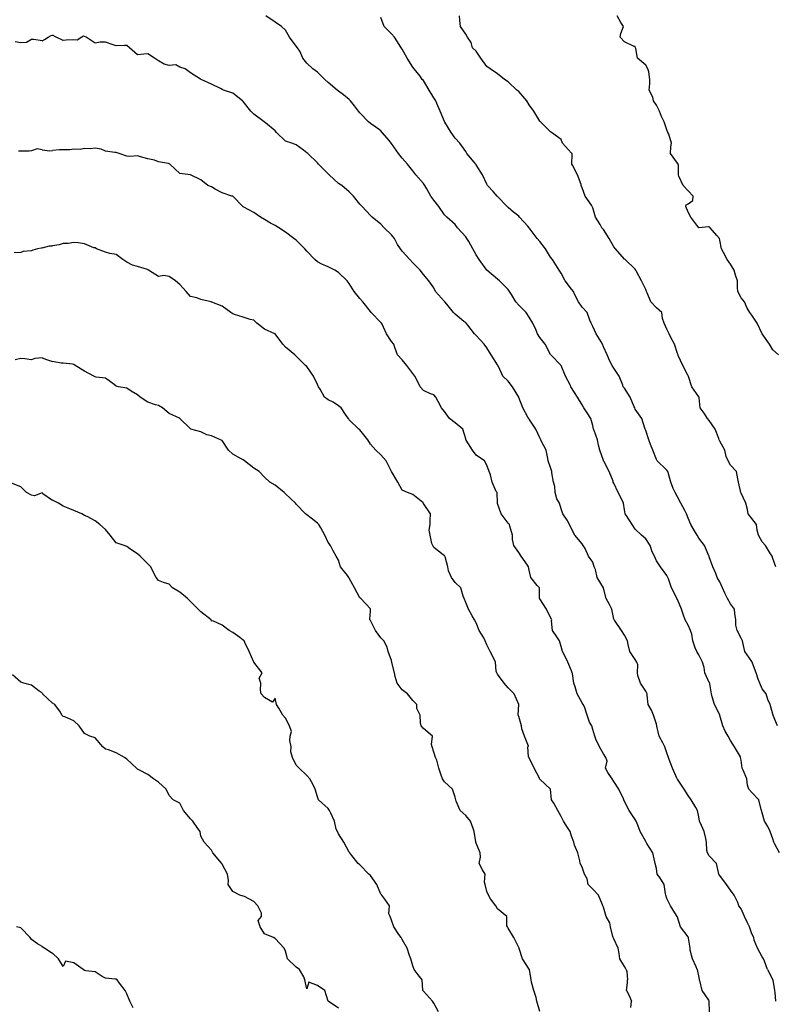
# Model space of a CAD drawing. Header units: inches. Extents: x 158323 to 160611, y 432808 to 437248.
# Tile 213 of 228: x 159667 to 159703, y 437117 to 437163. Entities that reach past the tile are written whole.
import ezdxf

# ---------------------------------------------------------------- set-up
doc = ezdxf.new("R2010")
doc.units = ezdxf.units.IN
doc.header["$MEASUREMENT"] = 0
for name, color, linetype, lineweight in [('Hoogtelijn-bestaand 10.00 M', 7, 'Continuous', 15), ('Hoogtelijn-bestaand 11.00 M', 7, 'Continuous', 15), ('Hoogtelijn-bestaand 12.00 M', 7, 'Continuous', 15), ('Hoogtelijn-bestaand 13.00 M', 7, 'Continuous', 15), ('Hoogtelijn-bestaand 14.00 M', 7, 'Continuous', 15), ('Hoogtelijn-bestaand 15.00 M', 7, 'Continuous', 15), ('Hoogtelijn-bestaand 16.00 M', 7, 'Continuous', 15), ('Hoogtelijn-bestaand 17.00 M', 7, 'Continuous', 15), ('Hoogtelijn-bestaand 18.00 M', 7, 'Continuous', 15), ('Hoogtelijn-bestaand 8.00 M', 7, 'Continuous', 15), ('Hoogtelijn-bestaand 9.00 M', 7, 'Continuous', 15)]:
    doc.layers.add(name, color=color, linetype=linetype, lineweight=lineweight)

msp = doc.modelspace()

# ---------------------------------------------------------------- linework, layer by layer
at = {"layer": 'Hoogtelijn-bestaand 10.00 M', "color": 252, "linetype": 'Continuous', "lineweight": 25}
msp.add_polyline3d([(159702.962, 437129.75, 10), (159702.767, 437130.233, 10), (159702.763, 437130.25, 10), (159702.75, 437130.292, 10), (159702.618, 437130.75, 10), (159702.507, 437130.993, 10), (159702.434, 437131.25, 10), (159702.25, 437131.496, 10), (159702.129, 437131.75, 10), (159702.049, 437131.951, 10), (159701.959, 437132.25, 10), (159701.792, 437132.709, 10), (159701.771, 437132.75, 10), (159701.75, 437132.781, 10), (159701.421, 437133.25, 10), (159701.328, 437133.672, 10), (159701.313, 437133.75, 10), (159701.25, 437133.876, 10), (159701.066, 437134.25, 10), (159701.009, 437134.491, 10), (159701.008, 437134.75, 10), (159700.948, 437135.052, 10), (159700.94, 437135.25, 10), (159700.75, 437135.498, 10), (159700.609, 437135.75, 10), (159700.487, 437136.013, 10), (159700.376, 437136.25, 10), (159700.25, 437136.539, 10), (159700.122, 437136.75, 10), (159700.064, 437136.936, 10), (159699.917, 437137.25, 10), (159699.75, 437137.723, 10), (159699.74, 437137.75, 10), (159699.728, 437137.772, 10), (159699.529, 437138.25, 10), (159699.25, 437138.599, 10), (159699.175, 437138.75, 10), (159699.052, 437138.948, 10), (159698.872, 437139.25, 10), (159698.75, 437139.543, 10), (159698.668, 437139.75, 10), (159698.596, 437139.904, 10), (159698.406, 437140.25, 10), (159698.25, 437140.553, 10), (159698.134, 437140.75, 10), (159698.051, 437140.949, 10), (159697.935, 437141.25, 10), (159697.805, 437141.695, 10), (159697.786, 437141.75, 10), (159697.75, 437141.804, 10), (159697.288, 437142.25, 10), (159697.25, 437142.318, 10), (159697.084, 437142.75, 10), (159696.975, 437143.025, 10), (159696.9, 437143.25, 10), (159696.75, 437143.685, 10), (159696.729, 437143.75, 10), (159696.709, 437143.791, 10), (159696.565, 437144.25, 10), (159696.25, 437144.695, 10), (159696.227, 437144.75, 10), (159696.206, 437144.795, 10), (159696.014, 437145.25, 10), (159695.75, 437145.683, 10), (159695.683, 437145.75, 10), (159695.67, 437145.83, 10), (159695.498, 437146.25, 10), (159695.25, 437146.631, 10), (159695.162, 437146.75, 10), (159695.05, 437146.95, 10), (159694.924, 437147.25, 10), (159694.75, 437147.63, 10), (159694.704, 437147.75, 10), (159694.64, 437147.86, 10), (159694.413, 437148.25, 10), (159694.25, 437148.595, 10), (159694.17, 437148.75, 10), (159694.111, 437148.889, 10), (159693.979, 437149.25, 10), (159693.75, 437149.497, 10), (159693.568, 437149.75, 10), (159693.39, 437150.11, 10), (159693.331, 437150.25, 10), (159693.25, 437150.359, 10), (159692.944, 437150.75, 10), (159692.75, 437151.114, 10), (159692.665, 437151.25, 10), (159692.5, 437151.5, 10), (159692.35, 437151.75, 10), (159692.25, 437151.862, 10), (159692.011, 437152.25, 10), (159691.75, 437152.611, 10), (159691.63, 437152.75, 10), (159691.25, 437153.241, 10), (159691.241, 437153.25, 10), (159691.179, 437153.321, 10), (159690.794, 437153.75, 10), (159690.75, 437153.794, 10), (159690.51, 437153.99, 10), (159690.25, 437154.202, 10), (159690.211, 437154.25, 10), (159689.75, 437154.734, 10), (159689.736, 437154.75, 10), (159689.542, 437154.958, 10), (159689.274, 437155.25, 10), (159689.25, 437155.302, 10), (159689.035, 437155.75, 10), (159688.75, 437156.221, 10), (159688.732, 437156.25, 10), (159688.65, 437156.35, 10), (159688.301, 437156.75, 10), (159688.25, 437156.853, 10), (159687.967, 437157.25, 10), (159687.75, 437157.484, 10), (159687.564, 437157.75, 10), (159687.265, 437158.235, 10), (159687.256, 437158.25, 10), (159687.25, 437158.264, 10), (159687.037, 437158.75, 10), (159686.885, 437159.116, 10), (159686.833, 437159.25, 10), (159686.75, 437159.389, 10), (159686.526, 437159.75, 10), (159686.25, 437160.195, 10), (159686.202, 437160.25, 10), (159686.094, 437160.406, 10), (159685.812, 437160.75, 10), (159685.75, 437160.83, 10), (159685.484, 437161.25, 10), (159685.25, 437161.682, 10), (159685.201, 437161.75, 10), (159685.105, 437161.896, 10), (159684.894, 437162.25, 10), (159684.75, 437162.4, 10), (159684.394, 437162.75, 10), (159684.25, 437163.18, 10)], dxfattribs=at)
at = {"layer": 'Hoogtelijn-bestaand 11.00 M', "color": 252, "linetype": 'Continuous', "lineweight": 25}
msp.add_polyline3d([(159703.062, 437123.75, 11), (159702.842, 437124.158, 11), (159702.79, 437124.25, 11), (159702.75, 437124.403, 11), (159702.628, 437124.75, 11), (159702.509, 437124.991, 11), (159702.354, 437125.25, 11), (159702.25, 437125.636, 11), (159702.22, 437125.75, 11), (159702.203, 437125.797, 11), (159702.094, 437126.25, 11), (159701.75, 437126.59, 11), (159701.608, 437126.75, 11), (159701.553, 437126.947, 11), (159701.519, 437127.25, 11), (159701.348, 437127.652, 11), (159701.295, 437127.75, 11), (159701.25, 437128.13, 11), (159701.227, 437128.25, 11), (159701.219, 437128.281, 11), (159700.94, 437128.75, 11), (159700.75, 437129.048, 11), (159700.632, 437129.25, 11), (159700.506, 437129.494, 11), (159700.388, 437129.75, 11), (159700.25, 437130.235, 11), (159700.245, 437130.25, 11), (159700.242, 437130.258, 11), (159700.002, 437130.75, 11), (159699.888, 437131.112, 11), (159699.849, 437131.25, 11), (159699.771, 437131.729, 11), (159699.769, 437131.75, 11), (159699.75, 437131.789, 11), (159699.541, 437132.25, 11), (159699.501, 437132.499, 11), (159699.429, 437132.75, 11), (159699.25, 437133.091, 11), (159699.153, 437133.25, 11), (159699.078, 437133.422, 11), (159698.964, 437133.75, 11), (159698.93, 437134.07, 11), (159698.866, 437134.25, 11), (159698.75, 437134.493, 11), (159698.615, 437134.75, 11), (159698.536, 437134.964, 11), (159698.436, 437135.25, 11), (159698.25, 437135.701, 11), (159698.224, 437135.75, 11), (159698.2, 437135.8, 11), (159697.969, 437136.25, 11), (159697.818, 437136.682, 11), (159697.794, 437136.75, 11), (159697.75, 437136.833, 11), (159697.44, 437137.25, 11), (159697.25, 437137.534, 11), (159697.17, 437137.75, 11), (159697.048, 437137.952, 11), (159696.958, 437138.25, 11), (159696.75, 437138.576, 11), (159696.554, 437138.75, 11), (159696.25, 437139.021, 11), (159696.105, 437139.25, 11), (159695.82, 437139.68, 11), (159695.773, 437139.75, 11), (159695.75, 437139.934, 11), (159695.705, 437140.25, 11), (159695.675, 437140.325, 11), (159695.442, 437140.75, 11), (159695.25, 437141.198, 11), (159695.212, 437141.25, 11), (159695.216, 437141.284, 11), (159695.017, 437141.75, 11), (159694.765, 437142.235, 11), (159694.757, 437142.25, 11), (159694.75, 437142.268, 11), (159694.574, 437142.75, 11), (159694.514, 437142.986, 11), (159694.471, 437143.25, 11), (159694.311, 437143.69, 11), (159694.281, 437143.75, 11), (159694.25, 437143.913, 11), (159694.159, 437144.25, 11), (159693.979, 437144.521, 11), (159693.823, 437144.75, 11), (159693.75, 437144.894, 11), (159693.521, 437145.25, 11), (159693.25, 437145.691, 11), (159693.218, 437145.75, 11), (159693.193, 437145.807, 11), (159692.966, 437146.25, 11), (159692.755, 437146.746, 11), (159692.753, 437146.75, 11), (159692.75, 437146.754, 11), (159692.261, 437147.25, 11), (159692.25, 437147.273, 11), (159691.998, 437147.75, 11), (159691.75, 437148.068, 11), (159691.646, 437148.25, 11), (159691.557, 437148.443, 11), (159691.412, 437148.75, 11), (159691.25, 437149.038, 11), (159691.111, 437149.25, 11), (159690.75, 437149.604, 11), (159690.622, 437149.75, 11), (159690.404, 437150.096, 11), (159690.312, 437150.25, 11), (159690.25, 437150.337, 11), (159689.851, 437150.75, 11), (159689.75, 437150.833, 11), (159689.254, 437151.25, 11), (159689.25, 437151.254, 11), (159688.889, 437151.75, 11), (159688.75, 437151.977, 11), (159688.591, 437152.25, 11), (159688.396, 437152.604, 11), (159688.307, 437152.75, 11), (159688.25, 437152.824, 11), (159687.87, 437153.25, 11), (159687.75, 437153.405, 11), (159687.358, 437153.75, 11), (159687.25, 437153.865, 11), (159686.979, 437154.25, 11), (159686.75, 437154.557, 11), (159686.601, 437154.75, 11), (159686.412, 437155.088, 11), (159686.321, 437155.25, 11), (159686.25, 437155.337, 11), (159685.898, 437155.75, 11), (159685.75, 437155.943, 11), (159685.508, 437156.25, 11), (159685.25, 437156.531, 11), (159685.074, 437156.75, 11), (159684.75, 437157.233, 11), (159684.734, 437157.25, 11), (159684.65, 437157.35, 11), (159684.304, 437157.75, 11), (159684.25, 437157.826, 11), (159684, 437158, 11), (159683.75, 437158.18, 11), (159683.667, 437158.25, 11), (159683.25, 437158.68, 11), (159683.19, 437158.75, 11), (159683, 437159, 11), (159682.814, 437159.25, 11), (159682.75, 437159.312, 11), (159682.479, 437159.521, 11), (159682.25, 437159.703, 11), (159682.175, 437159.75, 11), (159681.75, 437160.115, 11), (159681.604, 437160.25, 11), (159681.25, 437160.596, 11), (159681.031, 437160.75, 11), (159680.75, 437161.021, 11), (159680.565, 437161.25, 11), (159680.412, 437161.588, 11), (159680.305, 437161.75, 11), (159680.25, 437161.822, 11), (159679.932, 437162.25, 11), (159679.75, 437162.573, 11), (159679.553, 437162.75, 11), (159679.25, 437162.956, 11), (159678.808, 437163.25, 11)], dxfattribs=at)
at = {"layer": 'Hoogtelijn-bestaand 12.00 M', "color": 252, "linetype": 'Continuous', "lineweight": 25}
for p, q in [((159668.25, 437162.074, 12), (159668.362, 437162.138, 12)), ((159668.362, 437162.138, 12), (159668.545, 437162.25, 12)), ((159668.545, 437162.25, 12), (159668.678, 437162.322, 12)), ((159668.678, 437162.322, 12), (159668.75, 437162.343, 12)), ((159702.493, 437118.25, 12), (159702.75, 437117.759, 12)), ((159702.75, 437117.759, 12), (159702.753, 437117.75, 12)), ((159702.753, 437117.75, 12), (159702.756, 437117.744, 12)), ((159702.756, 437117.744, 12), (159702.831, 437117.25, 12)), ((159702.831, 437117.25, 12), (159702.846, 437117.154, 12)), ((159702.846, 437117.154, 12), (159702.88, 437116.75, 12))]:
    msp.add_line(p, q, dxfattribs=at)
for points in [[(159668.25, 437162.074, 12), (159667.869, 437162.131, 12), (159667.75, 437162.138, 12), (159667.511, 437161.989, 12), (159667.25, 437161.976, 12), (159666.98, 437162.02, 12)], [(159702.493, 437118.25, 12), (159702.36, 437118.64, 12), (159702.302, 437118.75, 12), (159702.25, 437118.844, 12), (159702.023, 437119.25, 12), (159701.872, 437119.628, 12), (159701.847, 437119.75, 12), (159701.75, 437119.934, 12), (159701.64, 437120.25, 12), (159701.548, 437120.452, 12), (159701.409, 437120.75, 12), (159701.25, 437121.103, 12), (159701.142, 437121.25, 12), (159701.091, 437121.409, 12), (159700.928, 437121.75, 12), (159700.75, 437121.987, 12), (159700.56, 437122.25, 12), (159700.25, 437122.675, 12), (159700.192, 437122.75, 12), (159700.178, 437122.822, 12), (159700.085, 437123.25, 12), (159699.75, 437123.609, 12), (159699.659, 437123.75, 12), (159699.635, 437123.865, 12), (159699.618, 437124.25, 12), (159699.578, 437124.422, 12), (159699.507, 437124.75, 12), (159699.313, 437125.187, 12), (159699.29, 437125.25, 12), (159699.25, 437125.454, 12), (159699.193, 437125.75, 12), (159699.107, 437125.893, 12), (159698.887, 437126.25, 12), (159698.75, 437126.454, 12), (159698.569, 437126.75, 12), (159698.25, 437127.222, 12), (159698.232, 437127.25, 12), (159698.222, 437127.278, 12), (159698.009, 437127.75, 12), (159697.847, 437128.153, 12), (159697.826, 437128.25, 12), (159697.75, 437128.463, 12), (159697.657, 437128.75, 12), (159697.563, 437128.937, 12), (159697.379, 437129.25, 12), (159697.269, 437129.731, 12), (159697.266, 437129.75, 12), (159697.25, 437129.815, 12), (159697.111, 437130.25, 12), (159697.02, 437130.48, 12), (159696.865, 437130.75, 12), (159696.814, 437131.186, 12), (159696.813, 437131.25, 12), (159696.75, 437131.375, 12), (159696.507, 437131.75, 12), (159696.375, 437132.125, 12), (159696.357, 437132.25, 12), (159696.382, 437132.619, 12), (159696.335, 437132.75, 12), (159696.25, 437132.872, 12), (159696.001, 437133.25, 12), (159695.913, 437133.587, 12), (159695.88, 437133.75, 12), (159695.75, 437134.018, 12), (159695.604, 437134.25, 12), (159695.274, 437134.726, 12), (159695.256, 437134.75, 12), (159695.25, 437134.776, 12), (159695.151, 437135.25, 12), (159695.036, 437135.464, 12), (159694.876, 437135.75, 12), (159694.753, 437136.247, 12), (159694.752, 437136.25, 12), (159694.75, 437136.257, 12), (159694.458, 437136.75, 12), (159694.383, 437137.117, 12), (159694.307, 437137.25, 12), (159694.25, 437137.466, 12), (159694.042, 437137.75, 12), (159693.894, 437138.106, 12), (159693.795, 437138.25, 12), (159693.75, 437138.328, 12), (159693.398, 437138.75, 12), (159693.25, 437139.043, 12), (159693.149, 437139.25, 12), (159693.047, 437139.453, 12), (159692.828, 437139.75, 12), (159692.75, 437139.99, 12), (159692.672, 437140.25, 12), (159692.548, 437140.452, 12), (159692.469, 437140.75, 12), (159692.46, 437141.04, 12), (159692.399, 437141.25, 12), (159692.32, 437141.68, 12), (159692.314, 437141.75, 12), (159692.25, 437141.939, 12), (159692.145, 437142.25, 12), (159692.131, 437142.369, 12), (159692.053, 437142.75, 12), (159691.829, 437143.171, 12), (159691.793, 437143.25, 12), (159691.75, 437143.334, 12), (159691.567, 437143.75, 12), (159691.25, 437144.213, 12), (159691.222, 437144.25, 12), (159691.18, 437144.32, 12), (159690.954, 437144.75, 12), (159690.756, 437145.244, 12), (159690.753, 437145.25, 12), (159690.75, 437145.254, 12), (159690.462, 437145.75, 12), (159690.25, 437146.005, 12), (159690.005, 437146.25, 12), (159689.791, 437146.709, 12), (159689.769, 437146.75, 12), (159689.75, 437146.784, 12), (159689.452, 437147.25, 12), (159689.25, 437147.583, 12), (159689.118, 437147.75, 12), (159688.75, 437148.165, 12), (159688.672, 437148.25, 12), (159688.346, 437148.654, 12), (159688.267, 437148.75, 12), (159688.25, 437148.768, 12), (159688.167, 437148.833, 12), (159687.75, 437149.172, 12), (159687.674, 437149.25, 12), (159687.359, 437149.641, 12), (159687.269, 437149.75, 12), (159687.25, 437149.773, 12), (159686.83, 437150.25, 12), (159686.75, 437150.409, 12), (159686.512, 437150.75, 12), (159686.25, 437151.046, 12), (159686.103, 437151.25, 12), (159685.75, 437151.594, 12), (159685.61, 437151.75, 12), (159685.25, 437152.153, 12), (159685.175, 437152.25, 12), (159685.033, 437152.468, 12), (159684.885, 437152.75, 12), (159684.75, 437152.915, 12), (159684.394, 437153.25, 12), (159684.25, 437153.422, 12), (159683.838, 437153.75, 12), (159683.75, 437153.824, 12), (159683.359, 437154.25, 12), (159683.25, 437154.367, 12), (159682.955, 437154.75, 12), (159682.75, 437154.952, 12), (159682.402, 437155.25, 12), (159682.25, 437155.348, 12), (159681.797, 437155.75, 12), (159681.75, 437155.79, 12), (159681.299, 437156.25, 12), (159681.25, 437156.312, 12), (159680.79, 437156.75, 12), (159680.75, 437156.785, 12), (159680.589, 437156.911, 12), (159680.25, 437157.159, 12), (159680.048, 437157.25, 12), (159679.75, 437157.345, 12), (159679.31, 437157.75, 12), (159679.25, 437157.822, 12), (159678.8, 437158.2, 12), (159678.75, 437158.24, 12), (159678.738, 437158.25, 12), (159678.25, 437158.606, 12), (159678.102, 437158.75, 12), (159677.75, 437159.216, 12), (159677.719, 437159.25, 12), (159677.25, 437159.608, 12), (159676.821, 437159.75, 12), (159676.75, 437159.774, 12), (159676.68, 437159.82, 12), (159676.25, 437160.024, 12), (159675.763, 437160.25, 12), (159675.75, 437160.258, 12), (159675.73, 437160.27, 12), (159675.25, 437160.568, 12), (159675.005, 437160.75, 12), (159674.75, 437160.838, 12), (159674.563, 437160.937, 12), (159674.25, 437160.917, 12), (159674.022, 437160.978, 12), (159673.75, 437161.133, 12), (159673.566, 437161.25, 12), (159673.25, 437161.455, 12), (159673.053, 437161.447, 12), (159672.75, 437161.42, 12), (159672.383, 437161.75, 12), (159672.25, 437161.858, 12), (159672.139, 437161.861, 12), (159671.75, 437161.838, 12), (159671.614, 437161.886, 12), (159671.25, 437162.017, 12), (159670.986, 437162.015, 12), (159670.75, 437161.969, 12), (159670.335, 437162.25, 12), (159670.25, 437162.286, 12), (159670.205, 437162.295, 12), (159670.134, 437162.25, 12), (159669.901, 437162.099, 12), (159669.75, 437162.119, 12), (159669.392, 437162.108, 12), (159669.25, 437162.092, 12), (159668.914, 437162.25, 12), (159668.75, 437162.343, 12)]]:
    msp.add_polyline3d(points, dxfattribs=at)
at = {"layer": 'Hoogtelijn-bestaand 13.00 M', "color": 252, "linetype": 'Continuous', "lineweight": 25}
for p, q in [((159668.25, 437156.937, 13), (159668.619, 437156.881, 13)), ((159668.619, 437156.881, 13), (159668.75, 437156.904, 13)), ((159699.17, 437118.25, 13), (159699.25, 437117.862, 13)), ((159699.25, 437117.862, 13), (159699.273, 437117.75, 13)), ((159699.273, 437117.75, 13), (159699.282, 437117.718, 13)), ((159699.282, 437117.718, 13), (159699.394, 437117.25, 13)), ((159699.394, 437117.25, 13), (159699.708, 437116.792, 13)), ((159699.708, 437116.792, 13), (159699.729, 437116.75, 13)), ((159699.729, 437116.75, 13), (159699.747, 437116.253, 13))]:
    msp.add_line(p, q, dxfattribs=at)
for points in [[(159668.25, 437156.937, 13), (159668.027, 437156.973, 13), (159667.75, 437156.883, 13), (159667.635, 437156.865, 13), (159667.25, 437156.862, 13), (159667.135, 437156.865, 13)], [(159699.17, 437118.25, 13), (159699.132, 437118.369, 13), (159698.957, 437118.75, 13), (159698.846, 437119.154, 13), (159698.839, 437119.25, 13), (159698.773, 437119.727, 13), (159698.769, 437119.75, 13), (159698.75, 437119.781, 13), (159698.395, 437120.25, 13), (159698.25, 437120.716, 13), (159698.238, 437120.75, 13), (159698.206, 437120.795, 13), (159697.911, 437121.25, 13), (159697.75, 437121.599, 13), (159697.701, 437121.75, 13), (159697.681, 437121.819, 13), (159697.624, 437122.25, 13), (159697.417, 437122.583, 13), (159697.295, 437122.75, 13), (159697.25, 437123.011, 13), (159697.197, 437123.25, 13), (159697.174, 437123.326, 13), (159697.086, 437123.75, 13), (159696.805, 437124.195, 13), (159696.763, 437124.25, 13), (159696.75, 437124.279, 13), (159696.486, 437124.75, 13), (159696.323, 437125.177, 13), (159696.293, 437125.25, 13), (159696.25, 437125.328, 13), (159695.965, 437125.75, 13), (159695.75, 437126.178, 13), (159695.714, 437126.25, 13), (159695.698, 437126.302, 13), (159695.471, 437126.75, 13), (159695.25, 437127.122, 13), (159695.165, 437127.25, 13), (159694.955, 437127.545, 13), (159694.849, 437127.75, 13), (159694.924, 437128.076, 13), (159694.87, 437128.25, 13), (159694.75, 437128.424, 13), (159694.559, 437128.75, 13), (159694.387, 437129.113, 13), (159694.341, 437129.25, 13), (159694.25, 437129.576, 13), (159694.198, 437129.75, 13), (159694.088, 437129.912, 13), (159693.987, 437130.25, 13), (159693.858, 437130.642, 13), (159693.795, 437130.75, 13), (159693.75, 437130.826, 13), (159693.508, 437131.25, 13), (159693.422, 437131.578, 13), (159693.36, 437131.75, 13), (159693.285, 437132.215, 13), (159693.278, 437132.25, 13), (159693.25, 437132.34, 13), (159693.073, 437132.75, 13), (159692.921, 437133.079, 13), (159692.826, 437133.25, 13), (159692.75, 437133.482, 13), (159692.67, 437133.75, 13), (159692.553, 437133.948, 13), (159692.351, 437134.25, 13), (159692.297, 437134.703, 13), (159692.313, 437134.75, 13), (159692.25, 437134.856, 13), (159692.061, 437135.25, 13), (159691.75, 437135.734, 13), (159691.74, 437135.75, 13), (159691.738, 437135.762, 13), (159691.729, 437136.25, 13), (159691.625, 437136.375, 13), (159691.326, 437136.75, 13), (159691.25, 437137.089, 13), (159691.214, 437137.25, 13), (159691.171, 437137.329, 13), (159690.875, 437137.75, 13), (159690.75, 437137.924, 13), (159690.524, 437138.25, 13), (159690.459, 437138.541, 13), (159690.454, 437138.75, 13), (159690.335, 437139.165, 13), (159690.317, 437139.25, 13), (159690.25, 437139.311, 13), (159689.916, 437139.75, 13), (159689.75, 437140.237, 13), (159689.745, 437140.25, 13), (159689.743, 437140.257, 13), (159689.727, 437140.75, 13), (159689.695, 437140.805, 13), (159689.498, 437141.25, 13), (159689.417, 437141.583, 13), (159689.363, 437141.75, 13), (159689.25, 437142.052, 13), (159689.137, 437142.25, 13), (159688.75, 437142.519, 13), (159688.566, 437142.75, 13), (159688.276, 437143.224, 13), (159688.262, 437143.25, 13), (159688.25, 437143.289, 13), (159688.115, 437143.75, 13), (159687.75, 437144.043, 13), (159687.48, 437144.25, 13), (159687.25, 437144.574, 13), (159687.112, 437144.75, 13), (159686.952, 437145.048, 13), (159686.833, 437145.25, 13), (159686.75, 437145.364, 13), (159686.581, 437145.419, 13), (159686.25, 437145.575, 13), (159686.092, 437145.75, 13), (159685.965, 437146.035, 13), (159685.847, 437146.25, 13), (159685.75, 437146.374, 13), (159685.469, 437146.75, 13), (159685.25, 437147.021, 13), (159685.032, 437147.25, 13), (159684.898, 437147.602, 13), (159684.856, 437147.75, 13), (159684.75, 437147.891, 13), (159684.507, 437148.25, 13), (159684.304, 437148.696, 13), (159684.274, 437148.75, 13), (159684.25, 437148.774, 13), (159683.779, 437149.25, 13), (159683.75, 437149.295, 13), (159683.387, 437149.75, 13), (159683.25, 437149.917, 13), (159682.977, 437150.25, 13), (159682.75, 437150.621, 13), (159682.646, 437150.75, 13), (159682.25, 437151.143, 13), (159682.068, 437151.25, 13), (159681.75, 437151.41, 13), (159681.46, 437151.54, 13), (159681.25, 437151.643, 13), (159681.123, 437151.75, 13), (159680.75, 437152.14, 13), (159680.651, 437152.25, 13), (159680.25, 437152.672, 13), (159680.136, 437152.75, 13), (159679.75, 437153.041, 13), (159679.422, 437153.25, 13), (159679.25, 437153.362, 13), (159679.029, 437153.471, 13), (159678.75, 437153.636, 13), (159678.557, 437153.75, 13), (159678.25, 437153.967, 13), (159677.771, 437154.229, 13), (159677.75, 437154.235, 13), (159677.736, 437154.25, 13), (159677.25, 437154.736, 13), (159677.211, 437154.75, 13), (159676.75, 437154.896, 13), (159676.426, 437155.074, 13), (159676.25, 437155.181, 13), (159676.083, 437155.25, 13), (159675.75, 437155.515, 13), (159675.25, 437155.75, 13), (159674.75, 437155.807, 13), (159674.285, 437156.25, 13), (159674.25, 437156.269, 13), (159674.219, 437156.281, 13), (159673.75, 437156.362, 13), (159673.554, 437156.446, 13), (159673.25, 437156.51, 13), (159672.899, 437156.602, 13), (159672.75, 437156.641, 13), (159672.388, 437156.612, 13), (159672.25, 437156.624, 13), (159671.893, 437156.75, 13), (159671.75, 437156.801, 13), (159671.691, 437156.809, 13), (159671.25, 437156.872, 13), (159671.04, 437156.96, 13), (159670.75, 437157.006, 13), (159670.522, 437156.978, 13), (159670.25, 437156.99, 13), (159670.048, 437156.952, 13), (159669.75, 437156.959, 13), (159669.563, 437156.937, 13), (159669.25, 437156.93, 13), (159669.072, 437156.928, 13), (159668.75, 437156.904, 13)]]:
    msp.add_polyline3d(points, dxfattribs=at)
at = {"layer": 'Hoogtelijn-bestaand 14.00 M', "color": 252, "linetype": 'Continuous', "lineweight": 25}
for p, q in [((159668.25, 437152.297, 14), (159668.609, 437152.391, 14)), ((159668.609, 437152.391, 14), (159668.75, 437152.399, 14)), ((159695.83, 437118.25, 14), (159695.849, 437118.151, 14)), ((159695.849, 437118.151, 14), (159695.885, 437117.75, 14)), ((159695.838, 437117.25, 14), (159695.883, 437117.617, 14)), ((159695.883, 437117.617, 14), (159695.885, 437117.75, 14)), ((159695.838, 437117.25, 14), (159695.952, 437117.048, 14)), ((159695.952, 437117.048, 14), (159696.081, 437116.75, 14)), ((159696.049, 437116.451, 14), (159696.081, 437116.75, 14))]:
    msp.add_line(p, q, dxfattribs=at)
for points in [[(159668.25, 437152.297, 14), (159668.208, 437152.292, 14), (159668.033, 437152.25, 14), (159667.809, 437152.191, 14), (159667.75, 437152.157, 14), (159667.365, 437152.135, 14), (159667.25, 437152.091, 14), (159666.937, 437152.063, 14)], [(159695.83, 437118.25, 14), (159695.75, 437118.379, 14), (159695.528, 437118.75, 14), (159695.495, 437119.006, 14), (159695.451, 437119.25, 14), (159695.25, 437119.696, 14), (159695.212, 437119.75, 14), (159695.192, 437119.808, 14), (159695.078, 437120.25, 14), (159695.052, 437120.448, 14), (159694.88, 437120.75, 14), (159694.75, 437121.188, 14), (159694.719, 437121.25, 14), (159694.701, 437121.299, 14), (159694.526, 437121.75, 14), (159694.25, 437122.031, 14), (159694.029, 437122.25, 14), (159693.981, 437122.519, 14), (159693.864, 437122.75, 14), (159693.75, 437123.076, 14), (159693.646, 437123.25, 14), (159693.632, 437123.369, 14), (159693.541, 437123.75, 14), (159693.392, 437124.108, 14), (159693.355, 437124.25, 14), (159693.25, 437124.534, 14), (159693.181, 437124.75, 14), (159693.055, 437124.945, 14), (159692.87, 437125.25, 14), (159692.75, 437125.462, 14), (159692.599, 437125.75, 14), (159692.403, 437126.097, 14), (159692.307, 437126.25, 14), (159692.25, 437126.75, 14), (159691.75, 437127.226, 14), (159691.734, 437127.25, 14), (159691.73, 437127.27, 14), (159691.484, 437127.75, 14), (159691.25, 437128.23, 14), (159691.239, 437128.25, 14), (159691.221, 437128.279, 14), (159691.186, 437128.75, 14), (159691.209, 437128.791, 14), (159691.021, 437129.25, 14), (159690.903, 437129.597, 14), (159690.88, 437129.75, 14), (159690.75, 437130.19, 14), (159690.733, 437130.25, 14), (159690.732, 437130.268, 14), (159690.75, 437130.75, 14), (159690.541, 437131.25, 14), (159690.25, 437131.541, 14), (159690.065, 437131.75, 14), (159689.75, 437132.18, 14), (159689.714, 437132.25, 14), (159689.683, 437132.318, 14), (159689.655, 437132.75, 14), (159689.58, 437132.92, 14), (159689.406, 437133.25, 14), (159689.25, 437133.562, 14), (159689.17, 437133.75, 14), (159689.1, 437133.9, 14), (159688.888, 437134.25, 14), (159688.75, 437134.605, 14), (159688.661, 437134.75, 14), (159688.558, 437134.942, 14), (159688.381, 437135.25, 14), (159688.25, 437135.564, 14), (159688.174, 437135.75, 14), (159688.13, 437135.87, 14), (159688.016, 437136.25, 14), (159687.75, 437136.509, 14), (159687.583, 437136.75, 14), (159687.442, 437137.058, 14), (159687.4, 437137.25, 14), (159687.273, 437137.727, 14), (159687.268, 437137.75, 14), (159687.25, 437137.767, 14), (159687.193, 437137.807, 14), (159686.75, 437138.154, 14), (159686.691, 437138.25, 14), (159686.644, 437138.356, 14), (159686.567, 437138.75, 14), (159686.521, 437138.979, 14), (159686.574, 437139.25, 14), (159686.572, 437139.428, 14), (159686.592, 437139.75, 14), (159686.263, 437140.237, 14), (159686.255, 437140.25, 14), (159686.25, 437140.255, 14), (159686.219, 437140.281, 14), (159685.75, 437140.663, 14), (159685.508, 437140.75, 14), (159685.25, 437140.868, 14), (159685.053, 437141.25, 14), (159684.75, 437141.75, 14), (159684.492, 437142.25, 14), (159684.25, 437142.541, 14), (159684.008, 437142.75, 14), (159683.75, 437143.034, 14), (159683.623, 437143.25, 14), (159683.25, 437143.714, 14), (159683.21, 437143.75, 14), (159682.75, 437144.192, 14), (159682.714, 437144.25, 14), (159682.61, 437144.39, 14), (159682.364, 437144.75, 14), (159682.25, 437144.854, 14), (159681.987, 437145.013, 14), (159681.75, 437145.123, 14), (159681.589, 437145.25, 14), (159681.372, 437145.628, 14), (159681.299, 437145.75, 14), (159681.25, 437145.855, 14), (159681.065, 437146.25, 14), (159680.75, 437146.696, 14), (159680.691, 437146.75, 14), (159680.25, 437147.191, 14), (159680.184, 437147.25, 14), (159679.75, 437147.621, 14), (159679.623, 437147.75, 14), (159679.25, 437148.24, 14), (159679.24, 437148.25, 14), (159678.75, 437148.471, 14), (159678.388, 437148.75, 14), (159678.25, 437148.884, 14), (159678.076, 437148.925, 14), (159677.75, 437149.029, 14), (159677.337, 437149.163, 14), (159677.25, 437149.186, 14), (159677.158, 437149.25, 14), (159676.75, 437149.552, 14), (159676.26, 437149.74, 14), (159676.25, 437149.743, 14), (159676.227, 437149.75, 14), (159675.75, 437149.864, 14), (159675.559, 437149.941, 14), (159675.25, 437150.007, 14), (159675.059, 437150.25, 14), (159674.75, 437150.573, 14), (159674.544, 437150.75, 14), (159674.25, 437150.949, 14), (159673.997, 437151.003, 14), (159673.75, 437150.958, 14), (159673.283, 437151.25, 14), (159673.25, 437151.265, 14), (159673.223, 437151.277, 14), (159672.75, 437151.429, 14), (159672.512, 437151.488, 14), (159672.25, 437151.625, 14), (159672.07, 437151.75, 14), (159671.75, 437151.99, 14), (159671.456, 437152.044, 14), (159671.25, 437152.095, 14), (159670.825, 437152.25, 14), (159670.75, 437152.297, 14), (159670.701, 437152.299, 14), (159670.25, 437152.494, 14), (159669.96, 437152.54, 14), (159669.75, 437152.561, 14), (159669.486, 437152.514, 14), (159669.25, 437152.507, 14), (159669.061, 437152.439, 14), (159668.75, 437152.399, 14)]]:
    msp.add_polyline3d(points, dxfattribs=at)
at = {"layer": 'Hoogtelijn-bestaand 15.00 M', "color": 252, "linetype": 'Continuous', "lineweight": 25}
for p, q in [((159668.25, 437147.12, 15), (159668.463, 437147.037, 15)), ((159668.463, 437147.037, 15), (159668.75, 437146.938, 15))]:
    msp.add_line(p, q, dxfattribs=at)
for points in [[(159668.25, 437147.12, 15), (159667.914, 437147.086, 15), (159667.75, 437147.012, 15), (159667.431, 437147.069, 15), (159667.25, 437147.076, 15), (159666.983, 437147.017, 15)], [(159691.75, 437116.265, 15), (159691.601, 437116.75, 15), (159691.582, 437116.919, 15), (159691.461, 437117.25, 15), (159691.363, 437117.638, 15), (159691.34, 437117.75, 15), (159691.254, 437118.246, 15), (159691.254, 437118.25, 15), (159691.25, 437118.256, 15), (159690.935, 437118.75, 15), (159690.768, 437119.232, 15), (159690.766, 437119.25, 15), (159690.75, 437119.285, 15), (159690.525, 437119.75, 15), (159690.25, 437120.195, 15), (159690.224, 437120.25, 15), (159690.198, 437120.303, 15), (159690.19, 437120.75, 15), (159689.75, 437121.099, 15), (159689.674, 437121.25, 15), (159689.427, 437121.573, 15), (159689.322, 437121.75, 15), (159689.25, 437121.922, 15), (159689.166, 437122.25, 15), (159689.135, 437122.365, 15), (159689.173, 437122.75, 15), (159689.05, 437122.95, 15), (159688.89, 437123.25, 15), (159688.95, 437123.55, 15), (159688.935, 437123.75, 15), (159688.75, 437124.211, 15), (159688.727, 437124.25, 15), (159688.734, 437124.266, 15), (159688.646, 437124.75, 15), (159688.608, 437124.892, 15), (159688.475, 437125.25, 15), (159688.25, 437125.518, 15), (159687.987, 437125.75, 15), (159687.804, 437126.196, 15), (159687.778, 437126.25, 15), (159687.75, 437126.38, 15), (159687.632, 437126.75, 15), (159687.25, 437127.098, 15), (159687.148, 437127.25, 15), (159687.088, 437127.412, 15), (159686.975, 437127.75, 15), (159686.883, 437128.117, 15), (159686.83, 437128.25, 15), (159686.75, 437128.5, 15), (159686.674, 437128.75, 15), (159686.638, 437128.862, 15), (159686.682, 437129.25, 15), (159686.25, 437129.612, 15), (159686.151, 437129.75, 15), (159686.12, 437129.881, 15), (159686.107, 437130.25, 15), (159685.939, 437130.561, 15), (159685.946, 437130.75, 15), (159685.75, 437130.932, 15), (159685.5, 437131.25, 15), (159685.25, 437131.449, 15), (159685.009, 437131.75, 15), (159684.927, 437132.073, 15), (159684.894, 437132.25, 15), (159684.77, 437132.73, 15), (159684.767, 437132.75, 15), (159684.75, 437132.825, 15), (159684.596, 437133.25, 15), (159684.537, 437133.463, 15), (159684.378, 437133.75, 15), (159684.25, 437133.896, 15), (159683.991, 437134.25, 15), (159683.75, 437134.714, 15), (159683.725, 437134.75, 15), (159683.726, 437134.774, 15), (159683.75, 437135.15, 15), (159683.756, 437135.244, 15), (159683.754, 437135.25, 15), (159683.75, 437135.26, 15), (159683.296, 437135.75, 15), (159683.25, 437135.785, 15), (159682.994, 437136.25, 15), (159682.75, 437136.72, 15), (159682.727, 437136.75, 15), (159682.667, 437136.833, 15), (159682.342, 437137.25, 15), (159682.25, 437137.562, 15), (159682.137, 437137.75, 15), (159682, 437138, 15), (159681.865, 437138.25, 15), (159681.75, 437138.39, 15), (159681.594, 437138.75, 15), (159681.406, 437139.094, 15), (159681.32, 437139.25, 15), (159681.25, 437139.316, 15), (159680.958, 437139.542, 15), (159680.75, 437139.701, 15), (159680.688, 437139.75, 15), (159680.25, 437140.211, 15), (159680.213, 437140.25, 15), (159679.75, 437140.696, 15), (159679.679, 437140.75, 15), (159679.25, 437141.096, 15), (159679.01, 437141.25, 15), (159678.75, 437141.482, 15), (159678.504, 437141.75, 15), (159678.25, 437141.91, 15), (159677.804, 437142.25, 15), (159677.75, 437142.301, 15), (159677.65, 437142.35, 15), (159677.25, 437142.57, 15), (159677.055, 437142.75, 15), (159676.75, 437143.213, 15), (159676.681, 437143.25, 15), (159676.25, 437143.431, 15), (159676.023, 437143.477, 15), (159675.75, 437143.62, 15), (159675.266, 437143.75, 15), (159675.25, 437143.759, 15), (159674.759, 437144.25, 15), (159674.75, 437144.258, 15), (159674.733, 437144.267, 15), (159674.25, 437144.491, 15), (159673.932, 437144.75, 15), (159673.75, 437144.857, 15), (159673.607, 437144.893, 15), (159673.25, 437145.018, 15), (159672.886, 437145.25, 15), (159672.75, 437145.365, 15), (159672.461, 437145.539, 15), (159672.25, 437145.678, 15), (159671.857, 437145.75, 15), (159671.75, 437145.771, 15), (159671.65, 437145.85, 15), (159671.25, 437146.155, 15), (159670.803, 437146.198, 15), (159670.75, 437146.216, 15), (159670.696, 437146.25, 15), (159670.25, 437146.49, 15), (159669.821, 437146.75, 15), (159669.75, 437146.794, 15), (159669.686, 437146.814, 15), (159669.25, 437146.859, 15), (159669.146, 437146.854, 15), (159668.75, 437146.938, 15)]]:
    msp.add_polyline3d(points, dxfattribs=at)
at = {"layer": 'Hoogtelijn-bestaand 16.00 M', "color": 252, "linetype": 'Continuous', "lineweight": 25}
for p, q in [((159668.25, 437140.735, 16), (159668.283, 437140.717, 16)), ((159668.283, 437140.717, 16), (159668.75, 437140.394, 16))]:
    msp.add_line(p, q, dxfattribs=at)
for points in [[(159668.25, 437140.735, 16), (159667.896, 437140.604, 16), (159667.75, 437140.634, 16), (159667.522, 437140.75, 16), (159667.25, 437141.017, 16), (159666.807, 437141.193, 16)], [(159686.968, 437116.25, 16), (159686.75, 437116.648, 16), (159686.684, 437116.75, 16), (159686.25, 437117.222, 16), (159686.233, 437117.25, 16), (159686.229, 437117.271, 16), (159686.198, 437117.75, 16), (159686.009, 437117.991, 16), (159685.817, 437118.25, 16), (159685.75, 437118.421, 16), (159685.662, 437118.75, 16), (159685.595, 437118.905, 16), (159685.492, 437119.25, 16), (159685.25, 437119.656, 16), (159685.196, 437119.75, 16), (159685.098, 437119.902, 16), (159684.863, 437120.25, 16), (159684.75, 437120.576, 16), (159684.681, 437120.75, 16), (159684.625, 437120.875, 16), (159684.655, 437121.25, 16), (159684.434, 437121.566, 16), (159684.298, 437121.75, 16), (159684.25, 437121.799, 16), (159684.048, 437122.25, 16), (159683.75, 437122.675, 16), (159683.678, 437122.75, 16), (159683.25, 437123.182, 16), (159683.169, 437123.25, 16), (159682.869, 437123.631, 16), (159682.785, 437123.75, 16), (159682.75, 437123.777, 16), (159682.496, 437124.25, 16), (159682.25, 437124.643, 16), (159682.191, 437124.75, 16), (159682.135, 437124.865, 16), (159682.06, 437125.25, 16), (159681.883, 437125.617, 16), (159681.823, 437125.75, 16), (159681.75, 437125.847, 16), (159681.295, 437126.25, 16), (159681.25, 437126.39, 16), (159681.141, 437126.75, 16), (159681.045, 437126.955, 16), (159680.896, 437127.25, 16), (159680.75, 437127.401, 16), (159680.384, 437127.75, 16), (159680.25, 437127.889, 16), (159680.077, 437128.25, 16), (159679.991, 437128.509, 16), (159680.01, 437128.75, 16), (159679.944, 437129.056, 16), (159679.968, 437129.25, 16), (159680.03, 437129.47, 16), (159679.927, 437129.75, 16), (159679.75, 437130.099, 16), (159679.621, 437130.25, 16), (159679.427, 437130.573, 16), (159679.319, 437130.75, 16), (159679.25, 437131.05, 16), (159679.135, 437130.865, 16), (159678.75, 437131.081, 16), (159678.597, 437131.25, 16), (159678.568, 437131.432, 16), (159678.577, 437131.75, 16), (159678.503, 437131.997, 16), (159678.638, 437132.25, 16), (159678.25, 437132.75, 16), (159678.023, 437133.25, 16), (159677.823, 437133.677, 16), (159677.787, 437133.75, 16), (159677.75, 437133.785, 16), (159677.594, 437133.906, 16), (159677.25, 437134.15, 16), (159677.088, 437134.25, 16), (159676.75, 437134.49, 16), (159676.308, 437134.692, 16), (159676.25, 437134.679, 16), (159676.226, 437134.75, 16), (159675.75, 437135.125, 16), (159675.619, 437135.25, 16), (159675.25, 437135.609, 16), (159675.116, 437135.75, 16), (159674.75, 437136.053, 16), (159674.408, 437136.25, 16), (159674.25, 437136.427, 16), (159673.985, 437136.515, 16), (159673.75, 437136.605, 16), (159673.642, 437136.75, 16), (159673.492, 437137.008, 16), (159673.382, 437137.25, 16), (159673.25, 437137.397, 16), (159672.875, 437137.75, 16), (159672.75, 437137.857, 16), (159672.397, 437138.103, 16), (159672.25, 437138.201, 16), (159672.119, 437138.25, 16), (159671.75, 437138.382, 16), (159671.471, 437138.75, 16), (159671.25, 437139.004, 16), (159670.972, 437139.25, 16), (159670.75, 437139.417, 16), (159670.375, 437139.625, 16), (159670.25, 437139.667, 16), (159670.125, 437139.75, 16), (159669.75, 437139.914, 16), (159669.489, 437140.011, 16), (159669.25, 437140.112, 16), (159669.03, 437140.25, 16), (159668.75, 437140.394, 16)]]:
    msp.add_polyline3d(points, dxfattribs=at)
at = {"layer": 'Hoogtelijn-bestaand 17.00 M', "color": 252, "linetype": 'Continuous', "lineweight": 25}
for p, q in [((159668.25, 437131.3, 17), (159668.277, 437131.25, 17)), ((159668.277, 437131.25, 17), (159668.75, 437130.817, 17))]:
    msp.add_line(p, q, dxfattribs=at)
for points in [[(159668.25, 437131.3, 17), (159668.117, 437131.383, 17), (159667.75, 437131.657, 17), (159667.383, 437131.75, 17), (159667.25, 437131.804, 17), (159666.85, 437132.15, 17)], [(159682.25, 437116.417, 17), (159681.75, 437116.75, 17), (159681.592, 437117.25, 17), (159681.25, 437117.496, 17), (159680.851, 437117.649, 17), (159680.75, 437117.325, 17), (159680.657, 437117.75, 17), (159680.604, 437117.896, 17), (159680.396, 437118.25, 17), (159680.25, 437118.353, 17), (159679.841, 437118.75, 17), (159679.75, 437119.107, 17), (159679.672, 437119.25, 17), (159679.25, 437119.714, 17), (159679.173, 437119.75, 17), (159678.75, 437119.931, 17), (159678.554, 437120.25, 17), (159678.448, 437120.552, 17), (159678.615, 437120.75, 17), (159678.604, 437120.896, 17), (159678.429, 437121.25, 17), (159678.25, 437121.457, 17), (159677.814, 437121.686, 17), (159677.75, 437121.711, 17), (159677.594, 437121.75, 17), (159677.25, 437121.927, 17), (159677.037, 437122.25, 17), (159677.054, 437122.446, 17), (159677.004, 437122.75, 17), (159676.75, 437123.22, 17), (159676.739, 437123.25, 17), (159676.639, 437123.361, 17), (159676.316, 437123.75, 17), (159676.25, 437123.88, 17), (159675.905, 437124.25, 17), (159675.75, 437124.531, 17), (159675.711, 437124.75, 17), (159675.598, 437124.902, 17), (159675.363, 437125.25, 17), (159675.25, 437125.352, 17), (159674.934, 437125.75, 17), (159674.75, 437126.09, 17), (159674.446, 437126.25, 17), (159674.25, 437126.454, 17), (159674.115, 437126.75, 17), (159673.75, 437127.086, 17), (159673.506, 437127.25, 17), (159673.25, 437127.454, 17), (159672.843, 437127.657, 17), (159672.75, 437127.704, 17), (159672.711, 437127.75, 17), (159672.25, 437128.166, 17), (159672.135, 437128.25, 17), (159671.75, 437128.475, 17), (159671.386, 437128.614, 17), (159671.25, 437128.636, 17), (159671.121, 437128.75, 17), (159670.75, 437129.172, 17), (159670.5, 437129.25, 17), (159670.25, 437129.383, 17), (159670, 437129.75, 17), (159669.75, 437129.974, 17), (159669.327, 437130.173, 17), (159669.25, 437130.188, 17), (159669.185, 437130.25, 17), (159669.117, 437130.383, 17), (159668.848, 437130.75, 17), (159668.75, 437130.817, 17)]]:
    msp.add_polyline3d(points, dxfattribs=at)
at = {"layer": 'Hoogtelijn-bestaand 18.00 M', "color": 252, "linetype": 'Continuous', "lineweight": 25}
for p, q in [((159668.25, 437119.328, 18), (159668.389, 437119.25, 18)), ((159668.389, 437119.25, 18), (159668.75, 437119.009, 18))]:
    msp.add_line(p, q, dxfattribs=at)
for points in [[(159668.25, 437119.328, 18), (159668.042, 437119.458, 18), (159667.75, 437119.667, 18), (159667.691, 437119.75, 18), (159667.25, 437120.214, 18), (159667.05, 437120.25, 18)], [(159672.558, 437116.442, 18), (159672.396, 437116.75, 18), (159672.25, 437117.098, 18), (159672.167, 437117.25, 18), (159671.9, 437117.6, 18), (159671.792, 437117.75, 18), (159671.75, 437117.789, 18), (159671.707, 437117.793, 18), (159671.25, 437117.829, 18), (159671.092, 437117.908, 18), (159670.75, 437118.128, 18), (159670.315, 437118.185, 18), (159670.25, 437118.196, 18), (159670.186, 437118.25, 18), (159669.75, 437118.565, 18), (159669.356, 437118.644, 18), (159669.25, 437118.383, 18), (159669.03, 437118.75, 18), (159668.75, 437119.009, 18)]]:
    msp.add_polyline3d(points, dxfattribs=at)
at = {"layer": 'Hoogtelijn-bestaand 8.00 M', "color": 252, "linetype": 'Continuous', "lineweight": 25}
msp.add_polyline3d([(159703.011, 437147.25, 8), (159702.75, 437147.497, 8), (159702.585, 437147.75, 8), (159702.25, 437148.25, 8), (159702.016, 437148.75, 8), (159701.75, 437149.119, 8), (159701.669, 437149.25, 8), (159701.542, 437149.458, 8), (159701.407, 437149.75, 8), (159701.25, 437149.938, 8), (159701.094, 437150.25, 8), (159701.073, 437150.427, 8), (159701.076, 437150.75, 8), (159700.98, 437151.02, 8), (159700.927, 437151.25, 8), (159700.75, 437151.54, 8), (159700.586, 437151.75, 8), (159700.422, 437152.078, 8), (159700.329, 437152.25, 8), (159700.25, 437152.673, 8), (159700.225, 437152.75, 8), (159700.107, 437152.893, 8), (159699.786, 437153.25, 8), (159699.75, 437153.29, 8), (159699.709, 437153.291, 8), (159699.25, 437153.25, 8), (159698.872, 437153.75, 8), (159698.75, 437153.987, 8), (159698.636, 437154.25, 8), (159698.662, 437154.338, 8), (159698.75, 437154.387, 8), (159698.967, 437154.533, 8), (159698.981, 437154.75, 8), (159698.75, 437155, 8), (159698.521, 437155.25, 8), (159698.308, 437155.692, 8), (159698.294, 437155.75, 8), (159698.294, 437156.206, 8), (159698.285, 437156.25, 8), (159698.25, 437156.298, 8), (159697.913, 437156.75, 8), (159697.927, 437157.073, 8), (159697.967, 437157.25, 8), (159697.831, 437157.67, 8), (159697.791, 437157.75, 8), (159697.75, 437157.879, 8), (159697.624, 437158.25, 8), (159697.495, 437158.505, 8), (159697.392, 437158.75, 8), (159697.25, 437159.041, 8), (159697.112, 437159.25, 8), (159697.086, 437159.414, 8), (159696.909, 437159.75, 8), (159696.946, 437160.054, 8), (159696.948, 437160.25, 8), (159696.889, 437160.611, 8), (159696.848, 437160.75, 8), (159696.75, 437160.919, 8), (159696.357, 437161.25, 8), (159696.282, 437161.718, 8), (159696.272, 437161.75, 8), (159696.25, 437161.804, 8), (159696.198, 437161.803, 8), (159695.75, 437162.023, 8), (159695.548, 437162.25, 8), (159695.58, 437162.42, 8), (159695.696, 437162.75, 8), (159695.568, 437162.932, 8), (159695.396, 437163.25, 8)], dxfattribs=at)
at = {"layer": 'Hoogtelijn-bestaand 9.00 M', "color": 252, "linetype": 'Continuous', "lineweight": 25}
msp.add_polyline3d([(159702.892, 437137.25, 9), (159702.75, 437137.645, 9), (159702.711, 437137.75, 9), (159702.645, 437137.855, 9), (159702.406, 437138.25, 9), (159702.25, 437138.431, 9), (159702.073, 437138.75, 9), (159702.016, 437138.984, 9), (159701.981, 437139.25, 9), (159701.75, 437139.536, 9), (159701.586, 437139.75, 9), (159701.548, 437139.953, 9), (159701.474, 437140.25, 9), (159701.25, 437140.731, 9), (159701.24, 437140.75, 9), (159701.236, 437140.764, 9), (159701.133, 437141.25, 9), (159701.094, 437141.407, 9), (159701.036, 437141.75, 9), (159700.75, 437142.054, 9), (159700.638, 437142.25, 9), (159700.542, 437142.458, 9), (159700.481, 437142.75, 9), (159700.25, 437143.175, 9), (159700.219, 437143.25, 9), (159700.195, 437143.305, 9), (159700.023, 437143.75, 9), (159699.75, 437144.151, 9), (159699.666, 437144.25, 9), (159699.5, 437144.5, 9), (159699.324, 437144.75, 9), (159699.273, 437145.227, 9), (159699.268, 437145.25, 9), (159699.25, 437145.273, 9), (159698.92, 437145.75, 9), (159698.762, 437146.238, 9), (159698.76, 437146.25, 9), (159698.75, 437146.264, 9), (159698.495, 437146.75, 9), (159698.285, 437147.215, 9), (159698.276, 437147.25, 9), (159698.25, 437147.312, 9), (159698.107, 437147.75, 9), (159697.932, 437148.068, 9), (159697.862, 437148.25, 9), (159697.75, 437148.472, 9), (159697.619, 437148.75, 9), (159697.535, 437148.965, 9), (159697.505, 437149.25, 9), (159697.25, 437149.473, 9), (159696.988, 437149.75, 9), (159696.816, 437150.184, 9), (159696.791, 437150.25, 9), (159696.75, 437150.335, 9), (159696.549, 437150.75, 9), (159696.32, 437151.18, 9), (159696.275, 437151.25, 9), (159696.25, 437151.294, 9), (159695.784, 437151.75, 9), (159695.75, 437151.775, 9), (159695.321, 437152.25, 9), (159695.25, 437152.352, 9), (159695.019, 437152.75, 9), (159694.75, 437153.172, 9), (159694.683, 437153.25, 9), (159694.59, 437153.41, 9), (159694.375, 437153.75, 9), (159694.25, 437154.186, 9), (159694.226, 437154.25, 9), (159694.182, 437154.318, 9), (159693.894, 437154.75, 9), (159693.75, 437155.131, 9), (159693.706, 437155.25, 9), (159693.703, 437155.297, 9), (159693.529, 437155.75, 9), (159693.292, 437156.208, 9), (159693.267, 437156.25, 9), (159693.281, 437156.719, 9), (159693.273, 437156.75, 9), (159693.25, 437156.779, 9), (159692.82, 437157.25, 9), (159692.75, 437157.415, 9), (159692.301, 437157.75, 9), (159692.25, 437157.786, 9), (159691.773, 437158.25, 9), (159691.75, 437158.276, 9), (159691.472, 437158.75, 9), (159691.25, 437159.046, 9), (159691.129, 437159.25, 9), (159690.75, 437159.685, 9), (159690.666, 437159.75, 9), (159690.25, 437160.144, 9), (159690.08, 437160.25, 9), (159689.75, 437160.522, 9), (159689.412, 437160.75, 9), (159689.25, 437160.859, 9), (159688.958, 437161.25, 9), (159688.75, 437161.58, 9), (159688.569, 437161.75, 9), (159688.5, 437162, 9), (159688.34, 437162.25, 9), (159688.25, 437162.384, 9), (159687.997, 437162.75, 9), (159687.974, 437163.026, 9), (159687.952, 437163.25, 9)], dxfattribs=at)

doc.saveas('drawing.dxf')
